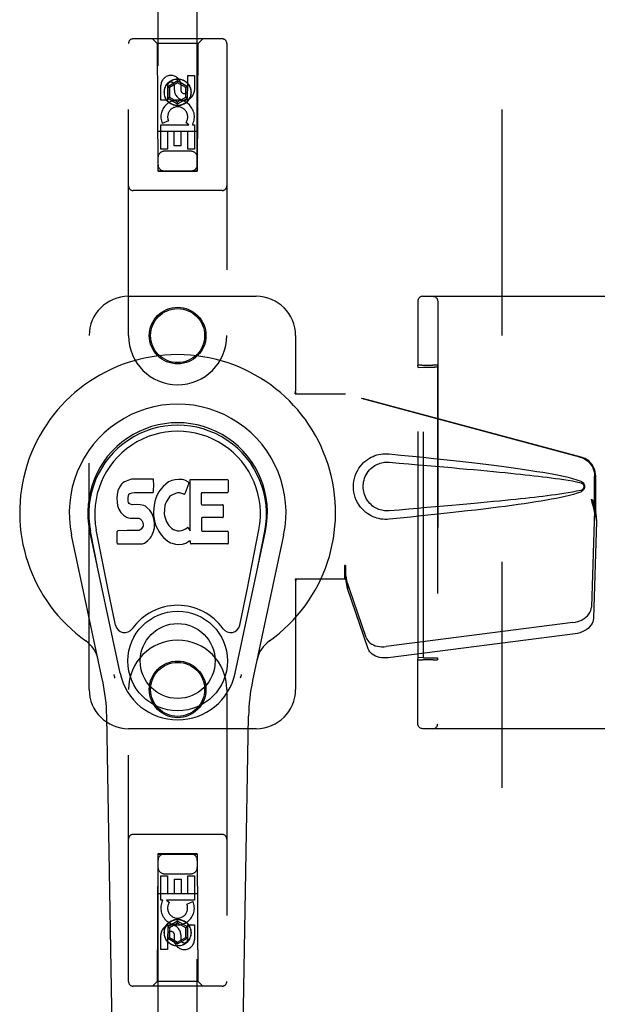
# Model space of a CAD drawing. Header units: inches. Extents: x 0 to 262, y 0 to 169.
# Tile 10 of 67: x 81.93 to 85.6, y 83.32 to 89.59. Entities that reach past the tile are written whole.
import ezdxf

# ---------------------------------------------------------------- set-up
doc = ezdxf.new("R2010")
doc.units = ezdxf.units.IN
doc.header["$LTSCALE"] = 14.384615
doc.header["$MEASUREMENT"] = 0
doc.linetypes.add('HIDDEN', pattern=[0.2, 0.1, -0.1])
doc.layers.add('DEFAULT_2', color=8, linetype='HIDDEN')
doc.layers.add('LEFTHAND_DOOR_ASSEMBLY', color=7, linetype='CONTINUOUS')

msp = doc.modelspace()

# ---------------------------------------------------------------- linework, layer by layer
at = {"layer": 'DEFAULT_2', "color": 8, "linetype": 'HIDDEN'}
for p, q in [((84.9925, 55.9307), (84.9925, 116.9727)), ((84.4881, 87.8267), (85.873, 87.8267)), ((84.4567, 87.7544), (84.4563, 87.3886)), ((84.4569, 87.7843), (84.4567, 87.7544)), ((84.457, 87.7906), (84.4569, 87.7843)), ((84.4571, 87.7947), (84.457, 87.793)), ((84.457, 87.793), (84.457, 87.7906)), ((84.5833, 87.7957), (84.5833, 85.1077)), ((84.458, 87.3747), (84.4563, 87.3886)), ((84.458, 87.3747), (84.4928, 87.3761)), ((84.458, 85.5286), (84.458, 87.3747)), ((84.4731, 87.3891), (84.4653, 87.389)), ((84.4823, 87.3891), (84.4731, 87.3891)), ((84.4823, 87.3891), (84.5502, 87.3892)), ((84.4928, 85.5272), (84.4928, 87.3761)), ((84.4928, 87.3761), (84.5628, 87.3761)), ((84.5597, 87.3891), (84.5502, 87.3892)), ((84.5813, 87.3886), (84.5828, 87.3757)), ((84.5828, 87.3757), (84.5828, 85.5276)), ((84.4563, 85.5147), (84.458, 85.5286)), ((84.4563, 85.4137), (84.4563, 85.5147)), ((84.4928, 85.5272), (84.458, 85.5286)), ((84.4777, 85.5142), (84.4872, 85.5142)), ((84.5551, 85.5142), (84.4872, 85.5142)), ((84.4928, 85.5272), (84.5628, 85.5272)), ((84.5551, 85.5142), (84.5643, 85.5142)), ((84.5643, 85.5142), (84.5721, 85.5143)), ((84.5828, 85.5276), (84.5813, 85.5147)), ((84.4564, 85.3137), (84.4563, 85.4137)), ((84.4565, 85.2446), (84.4564, 85.3137)), ((84.4566, 85.1883), (84.4565, 85.2446)), ((84.4567, 85.1489), (84.4566, 85.1883)), ((84.4569, 85.125), (84.4567, 85.1489)), ((84.457, 85.1137), (84.4569, 85.125)), ((84.457, 85.1103), (84.457, 85.1137)), ((84.4571, 85.1086), (84.457, 85.1103)), ((84.4571, 85.1077), (84.4571, 85.1086)), ((85.873, 85.0767), (84.4881, 85.0767))]:
    msp.add_line(p, q, dxfattribs=at)
for points in [[(84.4881, 87.8267), (84.4826, 87.8261), (84.4776, 87.8248), (84.4736, 87.823), (84.4699, 87.8207), (84.4663, 87.8176), (84.4632, 87.8141), (84.4611, 87.8108), (84.4595, 87.8076), (84.4583, 87.8042), (84.4576, 87.8011), (84.4573, 87.7993), (84.4572, 87.7982), (84.4572, 87.7974), (84.4571, 87.7969), (84.4571, 87.7964), (84.4571, 87.796), (84.4571, 87.7956), (84.4571, 87.7947)], [(84.5523, 87.8267), (84.5571, 87.8263), (84.5618, 87.8251), (84.5663, 87.8233), (84.5705, 87.8207), (84.5742, 87.8176), (84.5773, 87.8139), (84.5799, 87.8097), (84.5817, 87.8052), (84.5829, 87.8005), (84.5833, 87.7957)], [(84.4653, 87.389), (84.4621, 87.3889), (84.4596, 87.3889), (84.4577, 87.3888), (84.4566, 87.3887), (84.4563, 87.3886)], [(84.5813, 87.3886), (84.5809, 87.3887), (84.5797, 87.3888), (84.5778, 87.3889), (84.5753, 87.3889), (84.5721, 87.389), (84.5684, 87.389), (84.5597, 87.3891)], [(84.4563, 85.5147), (84.4566, 85.5146), (84.4577, 85.5145), (84.4596, 85.5144), (84.4621, 85.5144), (84.4653, 85.5143), (84.469, 85.5143), (84.4777, 85.5142)], [(84.5721, 85.5143), (84.5753, 85.5144), (84.5778, 85.5144), (84.5797, 85.5145), (84.5809, 85.5146), (84.5813, 85.5147)], [(84.4881, 85.0767), (84.4826, 85.0772), (84.4776, 85.0785), (84.4736, 85.0803), (84.4699, 85.0826), (84.4663, 85.0857), (84.4632, 85.0892), (84.4611, 85.0925), (84.4595, 85.0957), (84.4583, 85.0991), (84.4576, 85.1022), (84.4573, 85.104), (84.4572, 85.1051), (84.4572, 85.1059), (84.4571, 85.1064), (84.4571, 85.1069), (84.4571, 85.1073), (84.4571, 85.1077)], [(84.5523, 85.0767), (84.5571, 85.077), (84.5618, 85.0782), (84.5663, 85.08), (84.5705, 85.0826), (84.5742, 85.0857), (84.5773, 85.0894), (84.5799, 85.0936), (84.5817, 85.0981), (84.5829, 85.1028), (84.5833, 85.1077)]]:
    msp.add_lwpolyline(points, dxfattribs=at)
for centre, start_param, end_param in [((84.5628, 87.3757), 0.002136, 1.572932), ((84.5628, 85.5276), -1.572932, -0.002136)]:
    msp.add_ellipse(centre, major_axis=(0.02, 0), ratio=0.017455, start_param=start_param, end_param=end_param, dxfattribs=at)
at = {"layer": 'LEFTHAND_DOOR_ASSEMBLY', "color": 8, "linetype": 'HIDDEN'}
for p, q in [((82.805, 116.6242), (82.805, 88.6223)), ((83.055, 88.6223), (83.055, 116.6242)), ((82.6175, 87.5767), (82.6175, 89.4342)), ((83.2125, 89.4642), (82.6475, 89.4642)), ((82.8, 89.4342), (82.77, 89.4642)), ((82.8, 89.4342), (82.8035, 88.6242)), ((83.06, 89.4342), (82.8, 89.4342)), ((83.0565, 88.6242), (83.06, 89.4342)), ((83.06, 89.4342), (83.09, 89.4642)), ((83.2425, 89.4342), (83.2425, 87.5767)), ((82.93, 89.196), (82.8675, 89.1599)), ((82.93, 89.1845), (82.8775, 89.1542)), ((82.93, 89.196), (82.93, 89.1845)), ((82.9925, 89.1599), (82.93, 89.196)), ((82.9825, 89.1542), (82.93, 89.1845)), ((82.9506, 89.1806), (82.9506, 89.1344)), ((82.9941, 89.1383), (82.9941, 89.2307)), ((82.9941, 89.2307), (83.0365, 89.2307)), ((83.0365, 89.2307), (83.0365, 89.1383)), ((82.8233, 89.0744), (82.8233, 89.1668)), ((82.8657, 89.1668), (82.8657, 89.0744)), ((82.8675, 89.1599), (82.8675, 89.0878)), ((82.8675, 89.1599), (82.8775, 89.1542)), ((82.8775, 89.1542), (82.8775, 89.0935)), ((82.9096, 89.1383), (82.9096, 89.1668)), ((82.9925, 89.1599), (82.9825, 89.1542)), ((82.9825, 89.0935), (82.9825, 89.1542)), ((82.9925, 89.0878), (82.9925, 89.1599)), ((82.8657, 89.0744), (82.8233, 89.0744)), ((82.8675, 89.0878), (82.8775, 89.0935)), ((82.8675, 89.0878), (82.93, 89.0517)), ((82.8775, 89.0935), (82.93, 89.0632)), ((82.93, 89.0632), (82.9825, 89.0935)), ((82.93, 89.0517), (82.9925, 89.0878)), ((82.93, 89.0517), (82.93, 89.0632)), ((82.9925, 89.0878), (82.9825, 89.0935)), ((82.8714, 88.9425), (82.8323, 88.9256)), ((83.0009, 88.9181), (82.9823, 88.9311)), ((83.0575, 88.8742), (82.8024, 88.8742)), ((82.8233, 88.762), (82.8233, 88.9181)), ((82.8233, 88.9181), (83.0009, 88.9181)), ((82.8657, 88.8755), (82.8657, 88.762)), ((82.9082, 88.8755), (82.8657, 88.8755)), ((82.9082, 88.7833), (82.9082, 88.8755)), ((82.9506, 88.8755), (82.9506, 88.7833)), ((82.9941, 88.8755), (82.9506, 88.8755)), ((82.9941, 88.762), (82.9941, 88.8755)), ((83.026, 88.9216), (83.0243, 88.9181)), ((83.0243, 88.9181), (83.0365, 88.9181)), ((83.0365, 88.9181), (83.0365, 88.762)), ((82.8657, 88.762), (82.8233, 88.762)), ((83.015, 88.7492), (82.845, 88.7492)), ((82.9506, 88.7833), (82.9082, 88.7833)), ((83.0365, 88.762), (82.9941, 88.762)), ((82.8035, 88.6242), (83.0565, 88.6242)), ((82.805, 88.6255), (83.055, 88.6255)), ((82.805, 88.6223), (83.055, 88.6223)), ((83.2125, 88.4992), (82.6475, 88.4992)), ((82.6175, 87.8267), (83.43, 87.8267)), ((82.3675, 85.3267), (82.3675, 87.5767)), ((83.68, 87.5767), (83.68, 87.2235)), ((83.6769, 87.2067), (83.68, 87.2235)), ((83.6769, 87.2067), (83.9979, 87.2067)), ((83.6844, 87.2067), (83.68, 87.2235)), ((85.4877, 86.8043), (83.9902, 87.2067)), ((85.4953, 86.8043), (83.9979, 87.2067)), ((85.58, 86.4538), (85.58, 86.6836)), ((85.5877, 86.4538), (85.5877, 86.6836)), ((85.5582, 86.5354), (85.58, 86.4538)), ((85.5659, 86.5354), (85.5877, 86.4538)), ((85.5816, 86.4813), (85.5903, 86.4251)), ((85.5793, 86.4652), (85.5602, 85.8501)), ((85.5793, 86.4652), (85.5929, 86.3942)), ((85.5877, 86.4538), (85.58, 86.4538)), ((85.5903, 86.4251), (85.5912, 86.4143)), ((85.5929, 86.3942), (85.5737, 85.7791)), ((85.5912, 86.4143), (85.5921, 86.404)), ((85.5921, 86.404), (85.5929, 86.3942)), ((83.9902, 86.1141), (83.9902, 86.0267)), ((83.9979, 86.1141), (83.9902, 86.1141)), ((83.9979, 86.1141), (83.9979, 86.0267)), ((83.6769, 86.0267), (83.68, 86.0098)), ((83.9979, 86.0267), (83.6769, 86.0267)), ((83.6844, 86.0267), (83.68, 86.0098)), ((83.68, 86.0098), (83.68, 85.3267)), ((84.1284, 85.6561), (83.9965, 86.04)), ((84.0101, 85.9689), (83.9965, 86.04)), ((84.0058, 85.9994), (84.0101, 85.9689)), ((84.142, 85.5851), (84.0101, 85.9689)), ((85.4427, 85.7511), (84.2552, 85.5986)), ((85.4562, 85.68), (84.2688, 85.5276)), ((82.6175, 83.4692), (82.6175, 85.3267)), ((83.2425, 85.3267), (83.2425, 83.4692)), ((83.43, 85.0767), (82.6175, 85.0767)), ((83.2125, 84.4042), (82.6475, 84.4042)), ((82.8035, 84.2792), (82.8, 83.4692)), ((82.8035, 84.2792), (83.0565, 84.2792)), ((82.805, 84.281), (82.805, 56.2792)), ((83.055, 84.281), (82.805, 84.281)), ((83.055, 84.2778), (82.805, 84.2778)), ((83.055, 56.2792), (83.055, 84.281)), ((83.06, 83.4692), (83.0565, 84.2792)), ((82.8234, 83.9852), (82.8234, 84.1413)), ((82.8234, 84.1413), (82.8658, 84.1413)), ((82.845, 84.1542), (83.015, 84.1542)), ((82.8658, 84.1413), (82.8658, 84.0278)), ((82.9093, 84.0278), (82.9093, 84.12)), ((82.9093, 84.12), (82.9517, 84.12)), ((82.9517, 84.12), (82.9517, 84.0278)), ((82.9942, 84.0278), (82.9942, 84.1413)), ((82.9942, 84.1413), (83.0366, 84.1413)), ((83.0366, 84.1413), (83.0366, 83.9852)), ((82.8024, 84.0292), (83.0575, 84.0292)), ((82.8356, 83.9852), (82.8234, 83.9852)), ((82.8339, 83.9817), (82.8356, 83.9852)), ((83.0366, 83.9852), (82.859, 83.9852)), ((82.859, 83.9852), (82.8776, 83.9722)), ((82.8658, 84.0278), (82.9093, 84.0278)), ((82.9517, 84.0278), (82.9942, 84.0278)), ((82.9885, 83.9608), (83.0276, 83.9777)), ((82.93, 83.8516), (82.8675, 83.8155)), ((82.93, 83.8516), (82.93, 83.8401)), ((82.9925, 83.8155), (82.93, 83.8516)), ((82.8675, 83.8155), (82.8675, 83.7434)), ((82.8675, 83.8155), (82.8775, 83.8098)), ((82.93, 83.8401), (82.8775, 83.8098)), ((82.8775, 83.8098), (82.8775, 83.7492)), ((82.9825, 83.8098), (82.93, 83.8401)), ((82.9925, 83.8155), (82.9825, 83.8098)), ((82.9825, 83.7492), (82.9825, 83.8098)), ((82.9925, 83.7434), (82.9925, 83.8155)), ((82.9942, 83.7365), (82.9942, 83.8289)), ((82.9942, 83.8289), (83.0366, 83.8289)), ((83.0366, 83.8289), (83.0366, 83.7365)), ((82.8234, 83.6726), (82.8234, 83.765)), ((82.8658, 83.765), (82.8658, 83.6726)), ((82.8675, 83.7434), (82.8775, 83.7492)), ((82.8675, 83.7434), (82.93, 83.7073)), ((82.8775, 83.7492), (82.93, 83.7188)), ((82.9093, 83.7227), (82.9093, 83.7689)), ((82.93, 83.7188), (82.9825, 83.7492)), ((82.93, 83.7073), (82.9925, 83.7434)), ((82.9503, 83.765), (82.9503, 83.7365)), ((82.9925, 83.7434), (82.9825, 83.7492)), ((82.8658, 83.6726), (82.8234, 83.6726)), ((82.93, 83.7073), (82.93, 83.7188)), ((83.2125, 83.4392), (82.6475, 83.4392)), ((82.8, 83.4692), (82.77, 83.4392)), ((83.06, 83.4692), (82.8, 83.4692)), ((83.06, 83.4692), (83.09, 83.4392))]:
    msp.add_line(p, q, dxfattribs=at)
at = {"layer": 'LEFTHAND_DOOR_ASSEMBLY', "color": 7, "linetype": 'Continuous'}
for p, q in [((82.56, 86.6119), (82.5507, 86.5893)), ((82.5737, 86.6315), (82.56, 86.6119)), ((82.5822, 86.6395), (82.5737, 86.6315)), ((82.5918, 86.646), (82.5822, 86.6395)), ((82.6135, 86.6557), (82.5918, 86.646)), ((82.6369, 86.6631), (82.6135, 86.6557)), ((82.7764, 86.6631), (82.6369, 86.6631)), ((82.7781, 86.6202), (82.7764, 86.6631)), ((82.7772, 86.5965), (82.7781, 86.6202)), ((82.8378, 86.6175), (82.8231, 86.6007)), ((82.8541, 86.6327), (82.8378, 86.6175)), ((82.8723, 86.6457), (82.8541, 86.6327)), ((82.8927, 86.6545), (82.8723, 86.6457)), ((82.9145, 86.6594), (82.8927, 86.6545)), ((82.9367, 86.6616), (82.9145, 86.6594)), ((82.9592, 86.6612), (82.9367, 86.6616)), ((82.9703, 86.6595), (82.9592, 86.6612)), ((82.9808, 86.6561), (82.9703, 86.6595)), ((83.0009, 86.6389), (82.9748, 86.5707)), ((82.9995, 86.6441), (82.9808, 86.6561)), ((83.0097, 86.3359), (83.0097, 86.661)), ((83.0097, 86.661), (83.2465, 86.661)), ((83.251, 86.6566), (83.251, 86.5822)), ((82.5456, 86.5659), (82.5439, 86.5423)), ((82.5507, 86.5893), (82.5456, 86.5659)), ((82.6149, 86.5306), (82.6156, 86.5456)), ((82.6156, 86.5456), (82.6176, 86.5606)), ((82.6176, 86.5606), (82.6207, 86.5673)), ((82.6207, 86.5673), (82.6265, 86.5722)), ((82.6265, 86.5722), (82.6408, 86.5766)), ((82.6408, 86.5766), (82.6557, 86.5778)), ((82.6557, 86.5778), (82.7686, 86.5778)), ((82.7686, 86.5778), (82.7742, 86.5783)), ((82.7742, 86.5783), (82.776, 86.5837)), ((82.776, 86.5837), (82.7772, 86.5965)), ((82.7993, 86.5631), (82.7908, 86.5424)), ((82.8102, 86.5826), (82.7993, 86.5631)), ((82.8231, 86.6007), (82.8102, 86.5826)), ((82.8731, 86.5448), (82.859, 86.5216)), ((82.8814, 86.5552), (82.8731, 86.5448)), ((82.8921, 86.5626), (82.8814, 86.5552)), ((82.9171, 86.5732), (82.8921, 86.5626)), ((82.9298, 86.5765), (82.9171, 86.5732)), ((82.9432, 86.5763), (82.9298, 86.5765)), ((82.9563, 86.5732), (82.9432, 86.5763)), ((82.9688, 86.5682), (82.9563, 86.5732)), ((83.0798, 86.5732), (83.0798, 86.5058)), ((83.2465, 86.5777), (83.0843, 86.5777)), ((82.5439, 86.5423), (82.5446, 86.5184)), ((82.5446, 86.5184), (82.5486, 86.4949)), ((82.5486, 86.4949), (82.5569, 86.4726)), ((82.6156, 86.523), (82.6149, 86.5306)), ((82.6179, 86.5159), (82.6156, 86.523)), ((82.6224, 86.5099), (82.6179, 86.5159)), ((82.6286, 86.5054), (82.6224, 86.5099)), ((82.643, 86.5014), (82.6286, 86.5054)), ((82.667, 86.5022), (82.643, 86.5014)), ((82.6909, 86.501), (82.667, 86.5022)), ((82.7144, 86.4959), (82.6909, 86.501)), ((82.7254, 86.491), (82.7144, 86.4959)), ((82.7352, 86.4842), (82.7254, 86.491)), ((82.7524, 86.4673), (82.7352, 86.4842)), ((82.7806, 86.4991), (82.776, 86.4547)), ((82.7847, 86.521), (82.7806, 86.4991)), ((82.7908, 86.5424), (82.7847, 86.521)), ((82.8494, 86.4972), (82.8461, 86.4704)), ((82.8531, 86.5098), (82.8494, 86.4972)), ((82.859, 86.5216), (82.8531, 86.5098)), ((83.0843, 86.5013), (83.2156, 86.5013)), ((83.22, 86.4968), (83.22, 86.4237)), ((82.5569, 86.4726), (82.5697, 86.4524)), ((82.5697, 86.4524), (82.5861, 86.4351)), ((82.5861, 86.4351), (82.6059, 86.422)), ((82.6059, 86.422), (82.617, 86.4178)), ((82.7655, 86.4473), (82.7524, 86.4673)), ((82.775, 86.4252), (82.7655, 86.4473)), ((82.7812, 86.402), (82.775, 86.4252)), ((82.776, 86.4547), (82.7769, 86.4325)), ((82.7769, 86.4325), (82.78, 86.4104)), ((82.8461, 86.4704), (82.8454, 86.4434)), ((82.8454, 86.4434), (82.8467, 86.4303)), ((82.8467, 86.4303), (82.8498, 86.4174)), ((83.2156, 86.4192), (83.0856, 86.4192)), ((82.617, 86.4178), (82.6287, 86.4158)), ((82.6287, 86.4158), (82.6762, 86.4153)), ((82.6762, 86.4153), (82.6838, 86.4146)), ((82.6838, 86.4146), (82.6908, 86.4122)), ((82.6908, 86.4122), (82.6968, 86.4077)), ((82.6968, 86.4077), (82.7017, 86.4017)), ((82.7074, 86.3586), (82.6981, 86.3465)), ((82.7017, 86.4017), (82.7082, 86.3882)), ((82.7099, 86.3655), (82.7074, 86.3586)), ((82.7082, 86.3882), (82.7107, 86.373)), ((82.7107, 86.373), (82.7099, 86.3655)), ((82.78, 86.4104), (82.7846, 86.3885)), ((82.7837, 86.3781), (82.7812, 86.402)), ((82.7821, 86.3542), (82.7837, 86.3781)), ((82.7846, 86.3885), (82.7917, 86.3674)), ((82.7917, 86.3674), (82.813, 86.3282)), ((82.8498, 86.4174), (82.86, 86.3926)), ((82.86, 86.3926), (82.8733, 86.3694)), ((82.8733, 86.3694), (82.8821, 86.3594)), ((82.8821, 86.3594), (82.8922, 86.3506)), ((83.0811, 86.4147), (83.0811, 86.3372)), ((82.4534, 85.3821), (82.2561, 86.3081)), ((82.5641, 85.4292), (82.3716, 86.3327)), ((82.4199, 86.1063), (82.3755, 86.3335)), ((82.4874, 85.9595), (82.4128, 86.3408)), ((82.5463, 86.2565), (82.5463, 86.3313)), ((82.6101, 86.3364), (82.5508, 86.3358)), ((82.671, 86.3366), (82.6101, 86.3364)), ((82.6861, 86.3378), (82.671, 86.3366)), ((82.6925, 86.3412), (82.6861, 86.3378)), ((82.6981, 86.3465), (82.6925, 86.3412)), ((82.7551, 86.2879), (82.7619, 86.2979)), ((82.7619, 86.2979), (82.7672, 86.3086)), ((82.7672, 86.3086), (82.7758, 86.331)), ((82.7758, 86.331), (82.7821, 86.3542)), ((82.813, 86.3282), (82.8256, 86.3097)), ((82.8256, 86.3097), (82.8402, 86.2931)), ((82.8922, 86.3506), (82.9033, 86.3432)), ((82.9033, 86.3432), (82.9157, 86.3383)), ((82.9157, 86.3383), (82.9289, 86.336)), ((82.9289, 86.336), (82.9423, 86.3355)), ((82.9423, 86.3355), (82.9554, 86.3374)), ((82.9554, 86.3374), (82.9682, 86.3415)), ((82.9682, 86.3415), (82.9804, 86.347)), ((82.9804, 86.347), (82.9914, 86.3544)), ((82.9978, 86.3534), (83.0097, 86.3359)), ((83.0856, 86.3327), (83.2472, 86.3327)), ((83.2516, 86.3282), (83.2516, 86.2561)), ((83.2958, 85.4292), (83.4883, 86.3327)), ((83.3725, 85.9595), (83.4471, 86.3408)), ((83.6038, 86.3081), (83.4065, 85.3821)), ((83.44, 86.1063), (83.4844, 86.3335)), ((82.5512, 86.2516), (82.6952, 86.2516)), ((82.6952, 86.2516), (82.7071, 86.2532)), ((82.7071, 86.2532), (82.7183, 86.2572)), ((82.7183, 86.2572), (82.7381, 86.2711)), ((82.7381, 86.2711), (82.7551, 86.2879)), ((82.8402, 86.2931), (82.8568, 86.2781)), ((82.8568, 86.2781), (82.8744, 86.2643)), ((82.8744, 86.2643), (82.8842, 86.2592)), ((82.8842, 86.2592), (82.8947, 86.2556)), ((82.8947, 86.2556), (82.9165, 86.25)), ((82.9165, 86.25), (82.9385, 86.2474)), ((82.9385, 86.2474), (82.9606, 86.2506)), ((82.9606, 86.2506), (82.9819, 86.2573)), ((82.9819, 86.2573), (83.0009, 86.2689)), ((83.0009, 86.2689), (83.0011, 86.269)), ((83.0116, 86.269), (83.0011, 86.269)), ((83.0116, 86.2561), (83.0116, 86.269)), ((83.2472, 86.2516), (83.0161, 86.2516)), ((82.5353, 85.7344), (82.4874, 85.9595)), ((83.3246, 85.7344), (83.3725, 85.9595)), ((82.5514, 81.0172), (82.4792, 85.1565)), ((83.3085, 81.0172), (83.3807, 85.1565))]:
    msp.add_line(p, q, dxfattribs=at)
at = {"layer": 'LEFTHAND_DOOR_ASSEMBLY', "color": 8, "linetype": 'HIDDEN'}
for points in [[(84.2738, 86.4086), (84.261, 86.4078), (84.2481, 86.4077), (84.2352, 86.4085), (84.2223, 86.4101), (84.2095, 86.4125), (84.197, 86.4157), (84.1848, 86.4196), (84.1728, 86.4243), (84.1612, 86.4297), (84.1497, 86.436), (84.1382, 86.4433), (84.1268, 86.4517), (84.1154, 86.4613), (84.1042, 86.4723), (84.0932, 86.4851), (84.0829, 86.4991), (84.0736, 86.5144), (84.0656, 86.5304), (84.059, 86.5471), (84.0539, 86.5641), (84.0502, 86.5812), (84.048, 86.5985), (84.0473, 86.6158), (84.0479, 86.6331), (84.0499, 86.6504), (84.0534, 86.6675), (84.0584, 86.6845), (84.0648, 86.7012), (84.0727, 86.7173), (84.0819, 86.7327), (84.0922, 86.7469), (84.1031, 86.7598), (84.1143, 86.771), (84.1257, 86.7808), (84.1372, 86.7893), (84.1487, 86.7967), (84.1603, 86.8031), (84.1721, 86.8087), (84.1841, 86.8135), (84.1964, 86.8175), (84.209, 86.8207), (84.2219, 86.8232), (84.2348, 86.8248)], [(84.2348, 86.8248), (84.2479, 86.8256), (84.2609, 86.8255), (84.2738, 86.8247)], [(84.2738, 86.8247), (84.3494, 86.8171), (84.4221, 86.8097), (84.4918, 86.8025), (84.5586, 86.7955), (84.6228, 86.7886), (84.6843, 86.7818), (84.7433, 86.7752), (84.7998, 86.7687), (84.854, 86.7623), (84.906, 86.756), (84.9559, 86.7497), (85.0037, 86.7436), (85.0495, 86.7375), (85.0934, 86.7315), (85.1355, 86.7255), (85.1757, 86.7195), (85.2143, 86.7134), (85.2513, 86.7074), (85.2866, 86.7013), (85.3204, 86.6951), (85.3527, 86.6888), (85.3835, 86.6823), (85.4129, 86.6755), (85.4408, 86.6682), (85.4672, 86.6603), (85.4921, 86.6516)], [(85.4877, 86.8043), (85.5006, 86.8), (85.5129, 86.7945), (85.5246, 86.7875), (85.5355, 86.7793), (85.5454, 86.77), (85.5543, 86.7597), (85.562, 86.7484), (85.5684, 86.7364), (85.5734, 86.7238), (85.5771, 86.7106), (85.5793, 86.6973), (85.58, 86.6836)], [(85.5877, 86.6836), (85.587, 86.6973), (85.5848, 86.7106), (85.5811, 86.7238), (85.576, 86.7364), (85.5696, 86.7484), (85.562, 86.7597), (85.5531, 86.77), (85.5432, 86.7793), (85.5323, 86.7875), (85.5206, 86.7945), (85.5083, 86.8), (85.4953, 86.8043)], [(84.2739, 86.4621), (84.2645, 86.4617), (84.2551, 86.4618), (84.2457, 86.4624), (84.2364, 86.4637), (84.2271, 86.4656), (84.218, 86.468), (84.2091, 86.471), (84.2005, 86.4745), (84.1921, 86.4785), (84.1838, 86.4832), (84.1756, 86.4885), (84.1674, 86.4946), (84.1592, 86.5016), (84.1512, 86.5096), (84.1433, 86.5188), (84.1359, 86.5289), (84.1293, 86.5397), (84.1236, 86.5509), (84.119, 86.5621), (84.1154, 86.5733), (84.1128, 86.5843), (84.1109, 86.595), (84.1098, 86.6055), (84.1095, 86.6159), (84.1097, 86.6262), (84.1107, 86.6367), (84.1124, 86.6474), (84.1149, 86.6582), (84.1184, 86.6694), (84.1228, 86.6806), (84.1283, 86.6919), (84.1348, 86.7028), (84.1421, 86.7131), (84.15, 86.7225), (84.1581, 86.7306), (84.1663, 86.7378), (84.1745, 86.7441), (84.1829, 86.7496), (84.1913, 86.7544), (84.1998, 86.7585), (84.2086, 86.7621), (84.2175, 86.7651), (84.2267, 86.7676), (84.236, 86.7695), (84.2454, 86.7708), (84.2549, 86.7715), (84.2644, 86.7716), (84.2739, 86.7712)], [(84.2739, 86.7712), (84.3372, 86.7658), (84.3984, 86.7607), (84.4575, 86.7556), (84.5144, 86.7507), (84.5692, 86.746), (84.622, 86.7413), (84.6728, 86.7368), (84.7216, 86.7325), (84.7685, 86.7282), (84.8134, 86.7241), (84.8565, 86.7201), (84.8978, 86.7162), (84.9373, 86.7124), (84.975, 86.7087), (85.011, 86.7051), (85.0453, 86.7017), (85.0781, 86.6983), (85.1094, 86.695), (85.1395, 86.6918), (85.1686, 86.6886), (85.1969, 86.6854), (85.2245, 86.6822), (85.2517, 86.679), (85.2785, 86.6757), (85.3054, 86.6723), (85.3322, 86.6687), (85.359, 86.665), (85.3858, 86.661), (85.4126, 86.6568), (85.4393, 86.6521), (85.4658, 86.6467), (85.4922, 86.6408)], [(85.4921, 86.6516), (85.4981, 86.6485), (85.5034, 86.6447), (85.5079, 86.64), (85.5116, 86.6347), (85.5142, 86.6291), (85.5158, 86.6231), (85.5164, 86.6169), (85.5159, 86.6106), (85.5143, 86.6046), (85.5118, 86.5989), (85.5081, 86.5935), (85.5035, 86.5888), (85.4982, 86.5848), (85.4921, 86.5817)], [(85.4922, 86.6408), (85.4973, 86.639), (85.5018, 86.6365), (85.5056, 86.6333), (85.5087, 86.6295), (85.5109, 86.6255), (85.5122, 86.6211), (85.5127, 86.6164), (85.5122, 86.6118), (85.5108, 86.6075), (85.5085, 86.6035), (85.5054, 86.5999), (85.5016, 86.5967), (85.4972, 86.5943), (85.4922, 86.5925)], [(85.4921, 86.5817), (85.4694, 86.5737), (85.4455, 86.5663), (85.4202, 86.5596), (85.3936, 86.5533), (85.3657, 86.5472), (85.3366, 86.5413), (85.3062, 86.5355), (85.2745, 86.5299), (85.2414, 86.5242), (85.2068, 86.5187), (85.1708, 86.5131), (85.1333, 86.5075), (85.0942, 86.502), (85.0535, 86.4963), (85.0112, 86.4907), (84.967, 86.485), (84.9211, 86.4792), (84.8733, 86.4734), (84.8235, 86.4674), (84.7717, 86.4614), (84.7178, 86.4552), (84.6616, 86.449), (84.6032, 86.4426), (84.5424, 86.4361), (84.4792, 86.4295), (84.4134, 86.4227), (84.3449, 86.4157), (84.2738, 86.4086)], [(85.4922, 86.5925), (85.4659, 86.5866), (85.4394, 86.5812), (85.4128, 86.5766), (85.386, 86.5723), (85.3593, 86.5684), (85.3325, 86.5646), (85.3058, 86.5611), (85.279, 86.5577), (85.2522, 86.5544), (85.2251, 86.5511), (85.1975, 86.548), (85.1693, 86.5448), (85.1403, 86.5416), (85.1102, 86.5384), (85.0789, 86.5351), (85.0462, 86.5317), (85.0118, 86.5283), (84.9759, 86.5247), (84.9381, 86.521), (84.8986, 86.5172), (84.8573, 86.5133), (84.8142, 86.5093), (84.7692, 86.5052), (84.7223, 86.5009), (84.6734, 86.4965), (84.6226, 86.492), (84.5697, 86.4874), (84.5148, 86.4826), (84.4578, 86.4777), (84.3987, 86.4727), (84.3373, 86.4675), (84.2739, 86.4621)], [(85.5582, 86.5354), (85.5635, 86.5158), (85.5689, 86.4966), (85.5743, 86.4777), (85.5797, 86.4594), (85.585, 86.4419), (85.5903, 86.4251)], [(85.5659, 86.5354), (85.5685, 86.5258), (85.5711, 86.5164), (85.5738, 86.5071), (85.5764, 86.4982), (85.5791, 86.4896), (85.5816, 86.4813)], [(85.5816, 86.4813), (85.5813, 86.4785), (85.5809, 86.4757), (85.5805, 86.473), (85.5801, 86.4704), (85.5797, 86.4678), (85.5793, 86.4652)], [(83.9902, 86.1141), (83.9928, 86.0939), (83.9954, 86.0739), (83.998, 86.0542), (84.0007, 86.0351), (84.0058, 85.9994)], [(83.9979, 86.1141), (83.9977, 86.1038), (83.9974, 86.0739)], [(83.9971, 86.0556), (83.997, 86.0502), (83.9969, 86.0475), (83.9968, 86.0449), (83.9966, 86.0424), (83.9965, 86.04)], [(83.9974, 86.0739), (83.9973, 86.0645), (83.9971, 86.0556)], [(84.0047, 86.0071), (84.0032, 86.0181), (84.001, 86.0354), (83.9993, 86.0514), (83.9982, 86.0659), (83.9976, 86.0787), (83.9976, 86.0864)], [(85.4427, 85.7511), (85.4581, 85.7538), (85.473, 85.7578), (85.4875, 85.7631), (85.5011, 85.7696), (85.5137, 85.7773), (85.5252, 85.7859), (85.5352, 85.7954), (85.5437, 85.8056), (85.5506, 85.8163), (85.5556, 85.8274), (85.5588, 85.8387), (85.5602, 85.8501)], [(85.5737, 85.7791), (85.5724, 85.7676), (85.5692, 85.7564), (85.5641, 85.7453), (85.5573, 85.7345), (85.5488, 85.7243), (85.5387, 85.7149), (85.5273, 85.7062), (85.5147, 85.6986), (85.501, 85.6921), (85.4866, 85.6867), (85.4717, 85.6827), (85.4562, 85.68)], [(84.1284, 85.6561), (84.1326, 85.6465), (84.1383, 85.6375), (84.1455, 85.6291), (84.154, 85.6215), (84.1639, 85.6148), (84.1748, 85.6091), (84.1867, 85.6045), (84.1995, 85.6009), (84.2129, 85.5985), (84.2268, 85.5973), (84.2408, 85.5974), (84.2552, 85.5986)], [(84.2688, 85.5276), (84.2544, 85.5263), (84.2403, 85.5263), (84.2264, 85.5275), (84.213, 85.5299), (84.2003, 85.5334), (84.1883, 85.5381), (84.1774, 85.5438), (84.1676, 85.5505), (84.159, 85.5581), (84.1518, 85.5665), (84.1462, 85.5754), (84.142, 85.5851)]]:
    msp.add_lwpolyline(points, dxfattribs=at)
at = {"layer": 'LEFTHAND_DOOR_ASSEMBLY', "color": 7, "linetype": 'Continuous'}
for points in [[(82.5317, 85.3988), (82.5299, 85.4043), (82.5284, 85.4098), (82.5269, 85.4154), (82.5256, 85.421)], [(83.3343, 85.421), (83.333, 85.4154), (83.3315, 85.4098), (83.33, 85.4043), (83.3282, 85.3988)]]:
    msp.add_lwpolyline(points, dxfattribs=at)
at = {"layer": 'LEFTHAND_DOOR_ASSEMBLY', "color": 8, "linetype": 'HIDDEN'}
for centre, radius in [((82.93, 89.1242), 0.085), ((82.93, 89.1242), 0.0845), ((82.93, 87.5767), 0.18), ((82.93, 87.5767), 0.1715), ((82.93, 85.3267), 0.18), ((82.93, 85.3267), 0.1715), ((82.93, 83.7792), 0.085), ((82.93, 83.7792), 0.0845)]:
    msp.add_circle(centre, radius, dxfattribs=at)
at = {"layer": 'LEFTHAND_DOOR_ASSEMBLY', "color": 7, "linetype": 'Continuous'}
for radius in [0.3169, 0.2382]:
    msp.add_circle((82.93, 85.5072), radius, dxfattribs=at)
at = {"layer": 'LEFTHAND_DOOR_ASSEMBLY', "color": 8, "linetype": 'HIDDEN'}
for centre, radius, start, end in [((82.6475, 89.4342), 0.03, 90, 180), ((83.2125, 89.4342), 0.03, 0, 90), ((82.8877, 89.1669), 0.0644, 12.29948, 180.07752), ((82.8877, 89.1668), 0.0219, 359.90115, 180), ((82.9731, 89.1383), 0.0635, 180, 360), ((82.9722, 89.1383), 0.0219, 190.307, 360), ((82.9301, 88.9679), 0.1065, 334.26362, 203.40274), ((82.9301, 88.9679), 0.0639, 324.88948, 203.40261), ((82.845, 88.7092), 0.04, 90, 180), ((83.015, 88.7092), 0.04, 0, 90), ((82.845, 88.6642), 0.04, 180, 270), ((83.015, 88.6642), 0.04, 270, 360), ((82.6475, 88.5292), 0.03, 180, 270), ((83.2125, 88.5292), 0.03, 270, 360), ((82.6175, 87.5767), 0.25, 90, 180), ((83.43, 87.5767), 0.25, 0, 90), ((82.93, 87.5767), 0.3125, 180, 360), ((82.93, 85.3267), 0.3125, 0, 180), ((82.6175, 85.3267), 0.25, 180, 270), ((83.43, 85.3267), 0.25, 270, 360), ((82.6475, 84.3742), 0.03, 90, 180), ((83.2125, 84.3742), 0.03, 0, 90), ((82.845, 84.2392), 0.04, 90, 180), ((83.015, 84.2392), 0.04, 0, 90), ((82.845, 84.1942), 0.04, 180, 270), ((83.015, 84.1942), 0.04, 270, 360), ((82.9298, 83.9354), 0.1065, 154.26362, 23.40274), ((82.9298, 83.9354), 0.0639, 144.88948, 23.40261), ((82.8868, 83.765), 0.0635, 0, 180), ((82.8877, 83.765), 0.0219, 10.307, 180), ((82.9722, 83.7364), 0.0644, 192.29948, 0.07752), ((82.9722, 83.7365), 0.0219, 179.90115, 360), ((82.6475, 83.4692), 0.03, 180, 270), ((83.2125, 83.4692), 0.03, 270, 360)]:
    msp.add_arc(centre, radius, start, end, dxfattribs=at)
at = {"layer": 'LEFTHAND_DOOR_ASSEMBLY', "color": 7, "linetype": 'Continuous'}
for centre, radius, start, end in [((82.93, 86.4517), 1.0039, 305.50661, 234.49339), ((82.93, 86.4517), 0.689, 347.97034, 192.02966), ((82.93, 86.4517), 0.5709, 347.97034, 192.02966), ((82.93, 86.4418), 0.5269, 348.94024, 191.0594), ((82.9967, 86.6405), 0.00448, 339.00164, 51.87288), ((83.2465, 86.6566), 0.00448, 0, 90), ((82.9706, 86.5723), 0.00448, 246.1578, 339.00164), ((83.0843, 86.5732), 0.00448, 90, 180), ((83.2465, 86.5822), 0.00448, 270, 360), ((83.0843, 86.5058), 0.00448, 180, 270), ((83.2156, 86.4968), 0.00448, 0, 90), ((83.0856, 86.4147), 0.00448, 90, 180), ((83.2156, 86.4237), 0.00448, 270, 360), ((82.5508, 86.3313), 0.00448, 90, 180.01188), ((82.9941, 86.3509), 0.00448, 34.0893, 127.3444), ((83.0856, 86.3372), 0.00448, 180, 270), ((83.2472, 86.3282), 0.00448, 0, 90), ((82.5512, 86.2565), 0.00483, 180, 270), ((83.0161, 86.2561), 0.00448, 180, 270), ((83.2472, 86.2561), 0.00448, 270, 360), ((82.93, 85.5072), 0.3543, 35.42367, 144.57633), ((82.5931, 85.7468), 0.0591, 192.02966, 324.57633), ((83.2668, 85.7468), 0.0591, 215.42367, 347.97034), ((82.2325, 85.4742), 0.1969, 12.02966, 54.49339), ((83.6274, 85.4742), 0.1969, 125.50661, 167.97034), ((82.93, 85.5072), 0.374, 192.02966, 347.97034), ((81.2983, 85.1359), 1.1811, 1, 12.02966), ((84.5616, 85.1359), 1.1811, 167.97034, 179)]:
    msp.add_arc(centre, radius, start, end, dxfattribs=at)
msp.add_ellipse((82.93, 86.4418), major_axis=(0, 0.565), ratio=0.999848, start_param=-1.76365, end_param=1.76365, dxfattribs=at)

doc.saveas('drawing.dxf')
